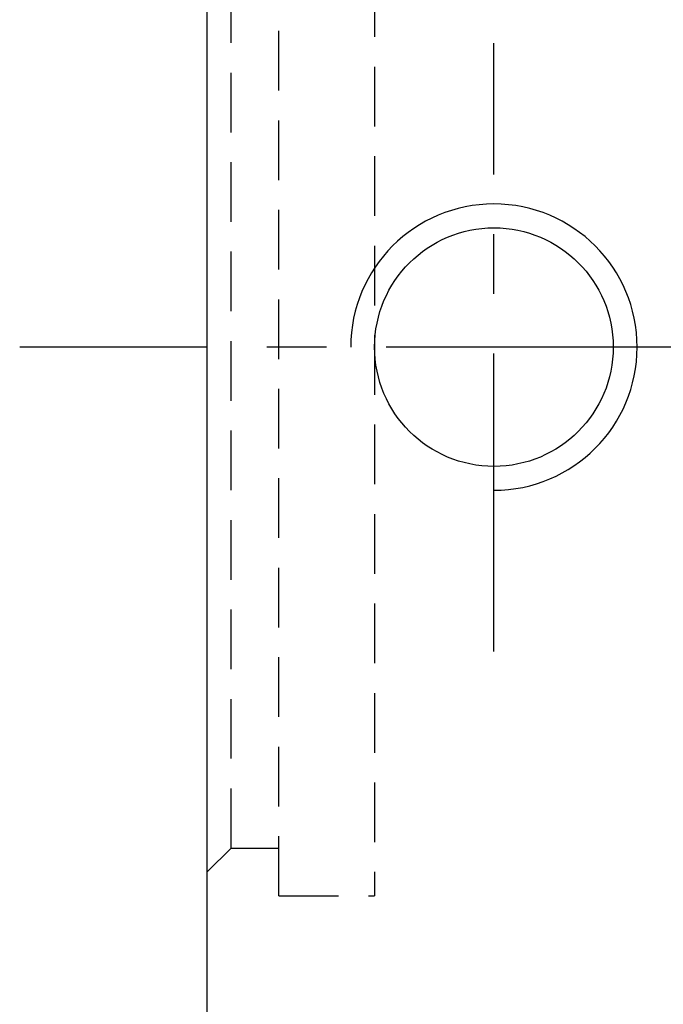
# Model space of a CAD drawing. Extents: x 81 to 675, y -211 to 131.
# Tile 3 of 47: x 621 to 634, y 79 to 100. Entities that reach past the tile are written whole.
import ezdxf

# ---------------------------------------------------------------- set-up
doc = ezdxf.new("R2010")
doc.units = 0
doc.header["$MEASUREMENT"] = 0
doc.linetypes.add('CENTER', pattern=[2, 1.25, -0.25, 0.25, -0.25])
doc.linetypes.add('HIDDEN', pattern=[0.375, 0.25, -0.125])
for name, color, linetype in [('CL', 1, 'CENTER'), ('DIM', 4, 'CONTINUOUS'), ('HID', 2, 'HIDDEN'), ('OUT', 3, 'CONTINUOUS')]:
    doc.layers.add(name, color=color, linetype=linetype)

msp = doc.modelspace()

# ---------------------------------------------------------------- linework, layer by layer
at = {"layer": 'CL', "color": 7, "ltscale": 5}
for p, q in [((630.553, 86.316), (630.553, 99.068)), ((674.548, 92.697), (620.619, 92.697))]:
    msp.add_line(p, q, dxfattribs=at)
at = {"layer": 'DIM', "color": 7, "ltscale": 5}
msp.add_arc((630.553, 92.697), 3, 270, 180, dxfattribs=at)
at = {"layer": 'HID', "color": 7, "ltscale": 5}
for p, q in [((626.048, 81.197), (626.048, 104.197)), ((628.048, 104.197), (628.048, 81.197)), ((625.048, 82.197), (625.048, 103.197)), ((624.548, 81.697), (625.048, 82.197)), ((625.048, 82.197), (626.048, 82.197)), ((626.048, 81.197), (628.048, 81.197))]:
    msp.add_line(p, q, dxfattribs=at)
at = {"layer": 'OUT', "color": 7, "ltscale": 5}
for p, q in [((624.548, 69.697), (624.548, 115.697)), ((624.548, 79.197), (624.548, 106.197))]:
    msp.add_line(p, q, dxfattribs=at)
msp.add_circle((630.553, 92.697), 2.5, dxfattribs=at)

doc.saveas('drawing.dxf')
